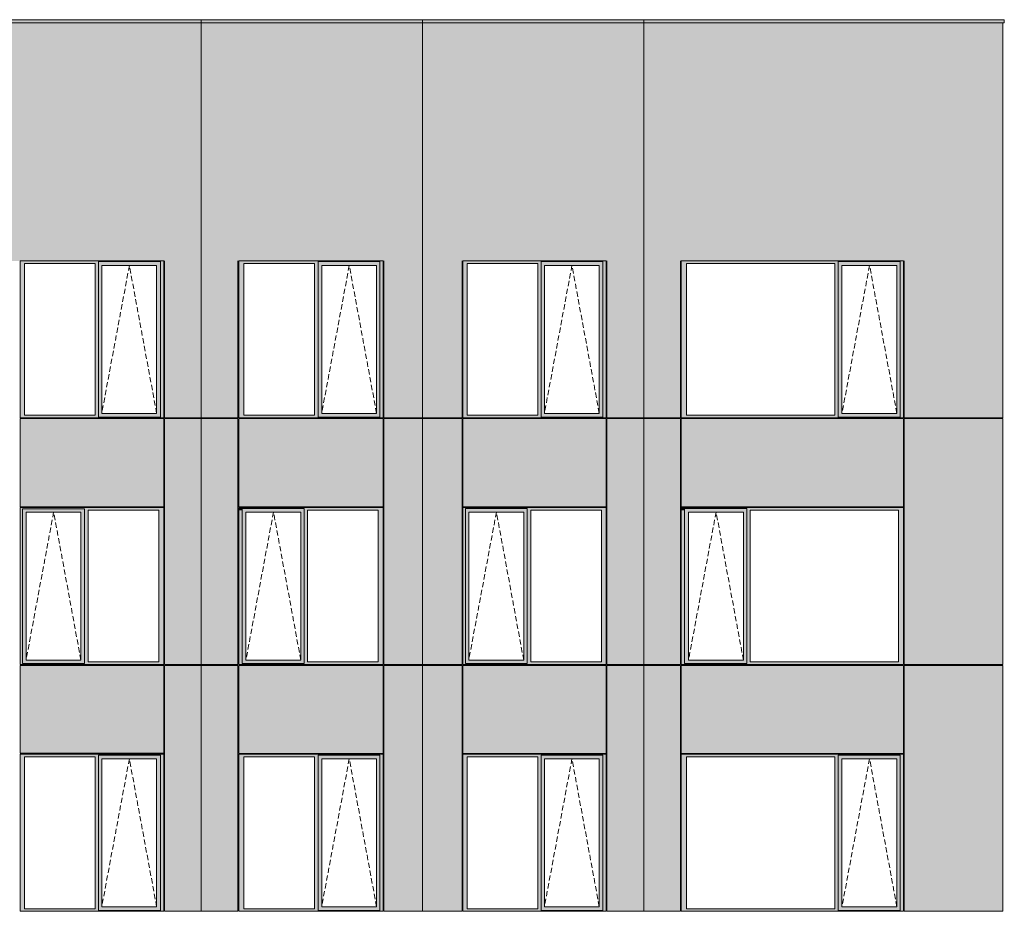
# Model space of a CAD drawing. Header units: millimetres. Extents: x -2957 to 755902, y -5565 to 302042.
# Tile 64 of 65: x 317574 to 330743, y 106798 to 118725. Entities that reach past the tile are written whole.
import ezdxf

# ---------------------------------------------------------------- set-up
doc = ezdxf.new("R2010")
doc.units = ezdxf.units.MM
doc.header["$MEASUREMENT"] = 0
doc.linetypes.add('OO_EOIAAY', pattern=[105.833361, 70.555568, -35.277793])
doc.layers.add('0_Ном._пера__1', color=7, linetype='Continuous', lineweight=0)
doc.layers.add('0_Ном._пера__120', color=7, linetype='Continuous', lineweight=0)
doc.layers.add('АР-Стены_внешние_.АР_Ном._пера__214', color=7, linetype='Continuous', lineweight=0, true_color=0xe2eaf1)

msp = doc.modelspace()

# ---------------------------------------------------------------- hatches: boundary and pattern name
at = {"layer": '0_Ном._пера__1', "linetype": 'Continuous', "lineweight": 0, "true_color": 0x000000}
for points in [[(317578.745, 115498.425), (317578.745, 115463.425), (317638.373, 115463.425), (318582.652, 115463.425), (318626.947, 115463.425), (318626.947, 115488.425), (319458.706, 115488.425), (319458.706, 115463.425), (319503.001, 115463.425), (319503.001, 115498.425)], [(320502.967, 115498.425), (320502.967, 115463.425), (320571.872, 115463.425), (321516.125, 115463.425), (321564.826, 115463.425), (321564.826, 115488.425), (322392.202, 115488.425), (322392.202, 115463.425), (322436.498, 115463.425), (322436.498, 115498.425)], [(325418.155, 115498.425), (323500.678, 115498.425), (323500.678, 115463.425), (323558.363, 115463.425), (324502.639, 115463.425), (324546.934, 115463.425), (324546.934, 115488.425), (325374.299, 115488.425), (325374.299, 115463.425), (325418.155, 115463.425)], [(329395.355, 115498.425), (326422.419, 115498.425), (326422.419, 115463.425), (326491.335, 115463.425), (328474.835, 115463.425), (328519.138, 115463.425), (328519.138, 115488.425), (329351.052, 115488.425), (329351.052, 115463.425), (329395.355, 115463.425)], [(317578.745, 115463.425), (317578.745, 113433.425), (317638.373, 113433.425), (317638.373, 115463.425)], [(318626.947, 115463.425), (318582.652, 115463.425), (318582.652, 113433.425), (318626.947, 113433.425)], [(318626.947, 115488.425), (318626.947, 115438.425), (318671.755, 115438.425), (319405.081, 115438.425), (319458.706, 115438.425), (319458.706, 115488.425)], [(318626.947, 115438.425), (318626.947, 113458.425), (318671.755, 113458.425), (318671.755, 115438.425)], [(319405.963, 115438.425), (319405.963, 113458.425), (319458.706, 113458.425), (319458.706, 115438.425)], [(319458.706, 115463.425), (319458.706, 113433.425), (319503.001, 113433.425), (319503.001, 115463.425)], [(320502.967, 115463.425), (320502.967, 113433.425), (320571.872, 113433.425), (320571.872, 115463.425)], [(321564.826, 115463.425), (321516.125, 115463.425), (321516.125, 113433.425), (321564.826, 113433.425)], [(321564.826, 115488.425), (321564.826, 115438.425), (321614.043, 115438.425), (322347.389, 115438.425), (322392.202, 115438.425), (322392.202, 115488.425)], [(321564.826, 113458.425), (321613.163, 113458.425), (321613.163, 115438.425), (321564.826, 115438.425)], [(322392.202, 115438.425), (322347.389, 115438.425), (322347.389, 113458.425), (322392.202, 113458.425)], [(322392.202, 115463.425), (322392.202, 113433.425), (322436.498, 113433.425), (322436.498, 115463.425)], [(323558.363, 115463.425), (323500.678, 115463.425), (323500.678, 113433.425), (323558.363, 113433.425)], [(324546.934, 115463.425), (324502.639, 115463.425), (324502.639, 113433.425), (324546.934, 113433.425)], [(325374.299, 115488.425), (324546.934, 115488.425), (324546.934, 115438.425), (324591.745, 115438.425), (325325.082, 115438.425), (325374.299, 115438.425)], [(324546.934, 115438.425), (324546.934, 113458.425), (324591.745, 113458.425), (324591.745, 115438.425)], [(325325.963, 115438.425), (325325.963, 113458.425), (325374.299, 113458.425), (325374.299, 115438.425)], [(325374.299, 115463.425), (325374.299, 113433.425), (325418.155, 113433.425), (325418.155, 115463.425)], [(326422.419, 115463.425), (326422.419, 113433.425), (326491.335, 113433.425), (326491.335, 115463.425)], [(328519.138, 115463.425), (328474.835, 115463.425), (328474.835, 113433.425), (328519.138, 113433.425)], [(328519.174, 115488.425), (328519.174, 115438.425), (328572.747, 115438.425), (329306.209, 115438.425), (329351.052, 115438.425), (329351.052, 115488.425)], [(328519.174, 113458.425), (328571.87, 113458.425), (328571.87, 115438.425), (328519.174, 115438.425)], [(329306.209, 115438.425), (329306.209, 113458.425), (329351.052, 113458.425), (329351.052, 115438.425)], [(329351.052, 113433.425), (329395.355, 113433.425), (329395.355, 115463.425), (329351.052, 115463.425)], [(317638.373, 113433.425), (317578.745, 113433.425), (317578.745, 113398.425), (319503.001, 113398.425), (319503.001, 113433.425), (319458.706, 113433.425), (319458.706, 113408.425), (318626.947, 113408.425), (318626.947, 113433.425), (318582.652, 113433.425)], [(318626.947, 113458.425), (318626.947, 113408.425), (319458.706, 113408.425), (319458.706, 113458.425), (319405.081, 113458.425), (318671.755, 113458.425)], [(320571.872, 113433.425), (320502.967, 113433.425), (320502.967, 113398.425), (322436.498, 113398.425), (322436.498, 113433.425), (322392.202, 113433.425), (322392.202, 113408.425), (321564.826, 113408.425), (321564.826, 113433.425), (321516.125, 113433.425)], [(321614.043, 113458.425), (321564.826, 113458.425), (321564.826, 113408.425), (322392.202, 113408.425), (322392.202, 113458.425), (322347.389, 113458.425)], [(323500.678, 113398.425), (325418.155, 113398.425), (325418.155, 113433.425), (325374.299, 113433.425), (325374.299, 113408.425), (324546.934, 113408.425), (324546.934, 113433.425), (324502.639, 113433.425), (323558.363, 113433.425), (323500.678, 113433.425)], [(324546.934, 113458.425), (324546.934, 113408.425), (325374.299, 113408.425), (325374.299, 113458.425), (325325.082, 113458.425), (324591.745, 113458.425)], [(326422.419, 113433.425), (326422.419, 113398.425), (329395.355, 113398.425), (329395.355, 113433.425), (329351.052, 113433.425), (329351.052, 113408.425), (328519.138, 113408.425), (328519.138, 113433.425), (328474.835, 113433.425), (326491.335, 113433.425)], [(328519.174, 113408.425), (329351.052, 113408.425), (329351.052, 113458.425), (329306.209, 113458.425), (328572.747, 113458.425), (328519.174, 113458.425)], [(317578.695, 112198.425), (317578.695, 112163.425), (317613.765, 112163.425), (317613.765, 112188.425), (318441.115, 112188.425), (318441.115, 112163.425), (318489.818, 112163.425), (319434.098, 112163.425), (319503.001, 112163.425), (319503.001, 112198.425)], [(317578.695, 112163.425), (317578.695, 110133.425), (317613.765, 110133.425), (317613.765, 112163.425)], [(317613.765, 112188.425), (317613.765, 112138.425), (317658.573, 112138.425), (318391.899, 112138.425), (318441.115, 112138.425), (318441.115, 112188.425)], [(317613.765, 112138.425), (317613.765, 110158.425), (317658.573, 110158.425), (317658.573, 112138.425)], [(318441.115, 112138.425), (318392.78, 112138.425), (318392.78, 110158.425), (318441.115, 110158.425)], [(318441.115, 112163.425), (318441.115, 110133.425), (318489.818, 110133.425), (318489.818, 112163.425)], [(319434.098, 112163.425), (319434.098, 110133.425), (319503.001, 110133.425), (319503.001, 112163.425)], [(320512.242, 112198.425), (320502.967, 112198.425), (320502.967, 112163.425), (320551.668, 112163.425), (320551.668, 112198.425)], [(320502.967, 112163.425), (320502.967, 110133.425), (320551.668, 110133.425), (320551.668, 112163.425)], [(321379.044, 112198.425), (320551.668, 112198.425), (320551.668, 112138.425), (320600.885, 112138.425), (321334.231, 112138.425), (321379.044, 112138.425)], [(320551.668, 112138.425), (320551.668, 110158.425), (320600.005, 110158.425), (320600.005, 112138.425)], [(321334.231, 110158.425), (321379.044, 110158.425), (321379.044, 112138.425), (321334.231, 112138.425)], [(322423.894, 112198.425), (321379.044, 112198.425), (321379.044, 112163.425), (321423.34, 112163.425), (322367.593, 112163.425), (322436.498, 112163.425), (322436.498, 112198.425)], [(321379.044, 112163.425), (321379.044, 110133.425), (321423.34, 110133.425), (321423.34, 112163.425)], [(322367.593, 112163.425), (322367.593, 110133.425), (322436.498, 110133.425), (322436.498, 112163.425)], [(323500.678, 112198.425), (323500.678, 112163.425), (323535.738, 112163.425), (323535.738, 112188.425), (324363.103, 112188.425), (324363.103, 112163.425), (324411.804, 112163.425), (325356.08, 112163.425), (325418.155, 112163.425), (325418.155, 112198.425)], [(323500.678, 112163.425), (323500.678, 110133.425), (323535.738, 110133.425), (323535.738, 112163.425)], [(324363.103, 112188.425), (323535.738, 112188.425), (323535.738, 112138.425), (323580.549, 112138.425), (324313.885, 112138.425), (324363.103, 112138.425)], [(323535.738, 112138.425), (323535.738, 110158.425), (323580.549, 110158.425), (323580.549, 112138.425)], [(324363.103, 112138.425), (324314.767, 112138.425), (324314.767, 110158.425), (324363.103, 110158.425)], [(324363.103, 112163.425), (324363.103, 110133.425), (324411.804, 110133.425), (324411.804, 112163.425)], [(325356.08, 112163.425), (325356.08, 110133.425), (325418.155, 110133.425), (325418.155, 112163.425)], [(326422.419, 112198.425), (326422.419, 112163.425), (326466.722, 112163.425), (326466.722, 112188.425), (326471.105, 112188.425), (326471.105, 112198.425)], [(326422.419, 112163.425), (326422.419, 110133.425), (326466.722, 110133.425), (326466.722, 112163.425)], [(327298.636, 112198.425), (326466.779, 112198.425), (326466.779, 112138.425), (326520.331, 112138.425), (327253.793, 112138.425), (327298.636, 112138.425)], [(326466.779, 112138.425), (326466.779, 110158.425), (326519.454, 110158.425), (326519.454, 112138.425)], [(327253.793, 112138.425), (327253.793, 110158.425), (327298.636, 110158.425), (327298.636, 112138.425)], [(329385.268, 112198.425), (327298.636, 112198.425), (327298.636, 112163.425), (327342.94, 112163.425), (329326.44, 112163.425), (329395.355, 112163.425), (329395.355, 112198.425)], [(327298.636, 110133.425), (327342.94, 110133.425), (327342.94, 112163.425), (327298.636, 112163.425)], [(329326.44, 110133.425), (329395.355, 110133.425), (329395.355, 112163.425), (329326.44, 112163.425)], [(317578.695, 110098.425), (317785.099, 110098.425), (317785.099, 110108.425), (317613.765, 110108.425), (317613.765, 110133.425), (317578.695, 110133.425)], [(317613.765, 110158.425), (317613.765, 110098.425), (318441.115, 110098.425), (318441.115, 110158.425), (318391.899, 110158.425), (317658.573, 110158.425)], [(318441.115, 110098.425), (318631.328, 110098.425), (318815.687, 110098.425), (319492.85, 110098.425), (319503.001, 110098.425), (319503.001, 110133.425), (319434.098, 110133.425), (318489.818, 110133.425), (318441.115, 110133.425), (318441.115, 110108.425)], [(320502.967, 110098.425), (320512.81, 110098.425), (320536.101, 110098.425), (321379.044, 110098.425), (321379.044, 110113), (320551.668, 110113), (320551.668, 110133.425), (320502.967, 110133.425)], [(320600.885, 110158.425), (320551.668, 110158.425), (320551.668, 110113), (321379.044, 110113), (321379.044, 110158.425), (321334.231, 110158.425)], [(321379.044, 110108.425), (321379.044, 110098.425), (321567.297, 110098.425), (321567.3, 110113), (321567.3, 110098.425), (322220.213, 110098.425), (322220.217, 110113), (322220.217, 110098.425), (322436.498, 110098.425), (322436.498, 110133.425), (322367.593, 110133.425), (321423.34, 110133.425), (321379.044, 110133.425)], [(323500.667, 110133.425), (323500.667, 110098.425), (325388.91, 110098.425), (325412.877, 110098.425), (325418.155, 110098.425), (325418.155, 110133.425), (325356.08, 110133.425), (324411.804, 110133.425), (324363.103, 110133.425), (324363.103, 110113), (323535.738, 110113), (323535.738, 110133.425)], [(323535.738, 110158.425), (323535.738, 110113), (324363.103, 110113), (324363.103, 110158.425), (324313.885, 110158.425), (323580.549, 110158.425)], [(326422.419, 110098.425), (326432.264, 110098.425), (326460.035, 110098.425), (327116.026, 110098.425), (327116.026, 110113), (326466.722, 110113), (326466.722, 110133.425), (326422.419, 110133.425)], [(326466.779, 110158.425), (326466.779, 110098.425), (327298.636, 110098.425), (327298.636, 110158.425), (327253.793, 110158.425), (326520.331, 110158.425)], [(327298.636, 110113), (327298.636, 110098.425), (327496.567, 110098.425), (327496.573, 110113), (327496.573, 110098.425), (328152.866, 110098.425), (329385.805, 110098.425), (329395.355, 110098.425), (329395.355, 110133.425), (329326.44, 110133.425), (327342.94, 110133.425), (327298.636, 110133.425)], [(317578.745, 108898.425), (317578.745, 108863.425), (317638.373, 108863.425), (318582.652, 108863.425), (318626.947, 108863.425), (318626.947, 108888.425), (319458.706, 108888.425), (319458.706, 108863.425), (319503.001, 108863.425), (319503.001, 108898.425)], [(317578.745, 108863.425), (317578.745, 106833.425), (317638.373, 106833.425), (317638.373, 108863.425)], [(318626.947, 108863.425), (318582.652, 108863.425), (318582.652, 106833.425), (318626.947, 106833.425)], [(318626.947, 108888.425), (318626.947, 108838.425), (318671.755, 108838.425), (319405.081, 108838.425), (319458.706, 108838.425), (319458.706, 108888.425)], [(318626.947, 108838.425), (318626.947, 106858.425), (318671.755, 106858.425), (318671.755, 108838.425)], [(319405.963, 108838.425), (319405.963, 106858.425), (319458.706, 106858.425), (319458.706, 108838.425)], [(319458.706, 108863.425), (319458.706, 106833.425), (319503.001, 106833.425), (319503.001, 108863.425)], [(320502.967, 108898.425), (320502.967, 108863.425), (320571.872, 108863.425), (321516.125, 108863.425), (321564.826, 108863.425), (321564.826, 108888.425), (322392.202, 108888.425), (322392.202, 108863.425), (322436.498, 108863.425), (322436.498, 108898.425)], [(320502.967, 108863.425), (320502.967, 106833.425), (320571.872, 106833.425), (320571.872, 108863.425)], [(321564.826, 108863.425), (321516.125, 108863.425), (321516.125, 106833.425), (321564.826, 106833.425)], [(321564.826, 108888.425), (321564.826, 108838.425), (321614.043, 108838.425), (322347.389, 108838.425), (322392.202, 108838.425), (322392.202, 108888.425)], [(321564.826, 106858.425), (321613.163, 106858.425), (321613.163, 108838.425), (321564.826, 108838.425)], [(322392.202, 108838.425), (322347.389, 108838.425), (322347.389, 106858.425), (322392.202, 106858.425)], [(322392.202, 108863.425), (322392.202, 106833.425), (322436.498, 106833.425), (322436.498, 108863.425)], [(325418.155, 108898.425), (323500.678, 108898.425), (323500.678, 108863.425), (323558.363, 108863.425), (324502.639, 108863.425), (324546.934, 108863.425), (324546.934, 108888.425), (325374.299, 108888.425), (325374.299, 108863.425), (325418.155, 108863.425)], [(323558.363, 108863.425), (323500.678, 108863.425), (323500.678, 106833.425), (323558.363, 106833.425)], [(324546.934, 108863.425), (324502.639, 108863.425), (324502.639, 106833.425), (324546.934, 106833.425)], [(325374.299, 108888.425), (324546.934, 108888.425), (324546.934, 108838.425), (324591.745, 108838.425), (325325.082, 108838.425), (325374.299, 108838.425)], [(324546.934, 108838.425), (324546.934, 106858.425), (324591.745, 106858.425), (324591.745, 108838.425)], [(325325.963, 108838.425), (325325.963, 106858.425), (325374.299, 106858.425), (325374.299, 108838.425)], [(325374.299, 108863.425), (325374.299, 106833.425), (325418.155, 106833.425), (325418.155, 108863.425)], [(329395.355, 108898.425), (326422.419, 108898.425), (326422.419, 108863.425), (326491.335, 108863.425), (328474.835, 108863.425), (328519.138, 108863.425), (328519.138, 108888.425), (329351.052, 108888.425), (329351.052, 108863.425), (329395.355, 108863.425)], [(326422.419, 108863.425), (326422.419, 106833.425), (326491.335, 106833.425), (326491.335, 108863.425)], [(328519.138, 108863.425), (328474.835, 108863.425), (328474.835, 106833.425), (328519.138, 106833.425)], [(328519.174, 108888.425), (328519.174, 108838.425), (328572.747, 108838.425), (329306.209, 108838.425), (329351.052, 108838.425), (329351.052, 108888.425)], [(328519.174, 106858.425), (328571.87, 106858.425), (328571.87, 108838.425), (328519.174, 108838.425)], [(329306.209, 108838.425), (329306.209, 106858.425), (329351.052, 106858.425), (329351.052, 108838.425)], [(329351.052, 106833.425), (329395.355, 106833.425), (329395.355, 108863.425), (329351.052, 108863.425)], [(317638.373, 106833.425), (317578.745, 106833.425), (317578.745, 106798.425), (319503.001, 106798.425), (319503.001, 106833.425), (319458.706, 106833.425), (319458.706, 106808.425), (318626.947, 106808.425), (318626.947, 106833.425), (318582.652, 106833.425)], [(318626.947, 106858.425), (318626.947, 106808.425), (319458.706, 106808.425), (319458.706, 106858.425), (319405.081, 106858.425), (318671.755, 106858.425)], [(320571.872, 106833.425), (320502.967, 106833.425), (320502.967, 106798.425), (322436.498, 106798.425), (322436.498, 106833.425), (322392.202, 106833.425), (322392.202, 106808.425), (321564.826, 106808.425), (321564.826, 106833.425), (321516.125, 106833.425)], [(321614.043, 106858.425), (321564.826, 106858.425), (321564.826, 106808.425), (322392.202, 106808.425), (322392.202, 106858.425), (322347.389, 106858.425)], [(323500.678, 106798.425), (325418.155, 106798.425), (325418.155, 106833.425), (325374.299, 106833.425), (325374.299, 106808.425), (324546.934, 106808.425), (324546.934, 106833.425), (324502.639, 106833.425), (323558.363, 106833.425), (323500.678, 106833.425)], [(324546.934, 106858.425), (324546.934, 106808.425), (325374.299, 106808.425), (325374.299, 106858.425), (325325.082, 106858.425), (324591.745, 106858.425)], [(326422.419, 106833.425), (326422.419, 106798.425), (329395.355, 106798.425), (329395.355, 106833.425), (329351.052, 106833.425), (329351.052, 106808.425), (328519.138, 106808.425), (328519.138, 106833.425), (328474.835, 106833.425), (326491.335, 106833.425)], [(328519.174, 106808.425), (329351.052, 106808.425), (329351.052, 106858.425), (329306.209, 106858.425), (328572.747, 106858.425), (328519.174, 106858.425)]]:
    msp.add_hatch(color=18, dxfattribs=at).paths.add_polyline_path(points)
at = {"layer": 'АР-Стены_внешние_.АР_Ном._пера__214', "linetype": 'Continuous', "lineweight": 0, "true_color": 0xe5e8eb}
for points in [[(309333.454, 113398.425), (310691.306, 113398.425), (310691.306, 115498.425), (330724.748, 115498.425), (330724.748, 118685), (309333.454, 118685)], [(317042.984, 118685), (320001.685, 118685), (320001.685, 118725), (317042.984, 118725)], [(320001.685, 118685), (322962.984, 118685), (322962.984, 118725), (320001.685, 118725)], [(322962.984, 118685), (325922.991, 118685), (325922.991, 118725), (322962.984, 118725)], [(330743.197, 118725), (325922.991, 118725), (325922.991, 118685), (330743.197, 118685)], [(319513.001, 115498.425), (319513.001, 113398.425), (320001.684, 113398.425), (320001.684, 115498.425)], [(320001.684, 115498.425), (320001.684, 113398.425), (320492.967, 113398.425), (320492.967, 115498.425)], [(322962.984, 113398.425), (322962.984, 115498.425), (322446.498, 115498.425), (322446.498, 113398.425)], [(322962.984, 113398.425), (323104.85, 113398.425), (323104.85, 115498.425), (322962.984, 115498.425)], [(323104.85, 113398.425), (323490.667, 113398.425), (323490.667, 115498.425), (323104.85, 115498.425)], [(325428.155, 115498.425), (325428.155, 113398.425), (325922.984, 113398.425), (325922.984, 115498.425)], [(325922.984, 115498.425), (325922.984, 113398.425), (326412.419, 113398.425), (326412.419, 115498.425)], [(329405.355, 115498.425), (329405.355, 113398.425), (330724.748, 113398.425), (330724.748, 115498.425)], [(317578.745, 113388.348), (317578.745, 112208.425), (319503.001, 112208.425), (319503.001, 113388.348)], [(319513.001, 113388.348), (319513.001, 110098.425), (320001.684, 110098.425), (320001.684, 113388.348)], [(320001.684, 110098.425), (320492.967, 110098.425), (320492.967, 113388.348), (320001.684, 113388.348)], [(320502.967, 113388.425), (320502.967, 112208.425), (322436.498, 112208.425), (322436.498, 113388.425)], [(322962.984, 110098.425), (322962.984, 113388.348), (322446.498, 113388.348), (322446.498, 110098.425)], [(322962.984, 110098.425), (323490.667, 110098.425), (323490.667, 113388.348), (322962.984, 113388.348)], [(323500.678, 113388.348), (323500.678, 112208.425), (325418.155, 112208.425), (325418.155, 113388.348)], [(325922.984, 113388.348), (325428.155, 113388.348), (325428.155, 112198.425), (325428.155, 110098.425), (325922.984, 110098.425)], [(326412.419, 113388.348), (325922.984, 113388.348), (325922.984, 110098.425), (326412.419, 110098.425)], [(326422.419, 112208.425), (329395.355, 112208.425), (329395.355, 113388.348), (326422.419, 113388.348)], [(330724.748, 113388.348), (329405.355, 113388.348), (329405.355, 110098.425), (330724.748, 110098.425)], [(317578.695, 108913), (319503.001, 108913), (319503.001, 110088.425), (317578.695, 110088.425)], [(319513.001, 110088.425), (319513.001, 106798.425), (320001.684, 106798.425), (320001.684, 110088.425)], [(320001.684, 106798.425), (320492.967, 106798.425), (320492.967, 108898.425), (320492.967, 110088.425), (320001.684, 110088.425)], [(320502.967, 108908.425), (322436.498, 108908.425), (322436.498, 110088.425), (322220.217, 110088.425), (321567.297, 110088.425), (320502.967, 110088.425)], [(322446.498, 110088.425), (322446.498, 106798.425), (322962.982, 106798.425), (322962.982, 110088.425)], [(322962.982, 106798.425), (323490.667, 106798.425), (323490.667, 108898.425), (323490.667, 110088.425), (322962.982, 110088.425)], [(323500.667, 108908.425), (325418.155, 108908.425), (325418.155, 110088.425), (325388.91, 110088.425), (323500.667, 110088.425)], [(325428.155, 106798.425), (325922.959, 106798.425), (325922.959, 110088.425), (325428.155, 110088.425)], [(325922.959, 106798.425), (326412.419, 106798.425), (326412.419, 108898.425), (326412.419, 110088.425), (325922.959, 110088.425)], [(326460.035, 110088.425), (326422.419, 110088.425), (326422.419, 108908.425), (329395.355, 108908.425), (329395.355, 110088.425)], [(330724.748, 110088.425), (329405.355, 110088.425), (329405.355, 106798.425), (330724.748, 106798.425)]]:
    msp.add_hatch(color=254, dxfattribs=at).paths.add_polyline_path(points)

# ---------------------------------------------------------------- linework, layer by layer
at = {"layer": '0_Ном._пера__120', "color": 7, "linetype": 'Continuous', "lineweight": 0}
for p, q in [((317042.984, 118725), (320001.685, 118725)), ((317042.984, 118685), (320001.685, 118685)), ((320001.684, 118685), (319503.001, 118685)), ((320001.684, 118685), (320001.684, 110098.425)), ((320502.967, 118685), (320001.684, 118685)), ((320001.685, 118725), (322962.984, 118725)), ((320001.685, 118685), (320001.685, 118725)), ((320001.685, 118685), (322962.984, 118685)), ((322962.984, 118685), (322434.509, 118685)), ((322962.984, 118725), (325922.991, 118725)), ((322962.984, 118685), (322962.984, 118725)), ((322962.984, 113398.425), (322962.984, 118685)), ((322962.984, 118685), (325922.991, 118685)), ((322962.984, 118685), (323104.85, 118685)), ((323491.442, 118685), (323104.85, 118685)), ((325922.984, 118685), (325423.001, 118685)), ((325922.984, 118685), (325922.984, 113398.425)), ((326422.419, 118685), (325922.984, 118685)), ((325922.991, 118725), (330743.197, 118725)), ((325922.991, 118685), (325922.991, 118725)), ((325922.991, 118685), (330743.197, 118685)), ((329395.355, 118685), (330672.266, 118685)), ((330672.266, 118685), (330724.748, 118685)), ((330724.748, 118685), (330724.748, 113398.425)), ((330743.197, 118685), (330743.197, 118725)), ((330743.306, 118685), (330743.306, 118725)), ((317578.745, 113398.425), (317578.745, 115498.425)), ((317578.745, 115498.425), (319503.001, 115498.425)), ((319503.001, 115498.425), (319503.001, 115463.425)), ((319513.001, 113398.425), (319513.001, 115498.425)), ((320492.967, 113398.425), (320492.967, 115498.425)), ((320502.967, 115463.425), (320502.967, 115498.425)), ((320502.967, 115498.425), (320511.858, 115498.425)), ((320511.858, 115498.425), (322423.478, 115498.425)), ((320511.858, 115498.425), (322423.478, 115498.425)), ((322423.478, 115498.425), (322436.498, 115498.425)), ((322436.498, 113398.425), (322436.498, 115498.425)), ((322446.498, 113398.425), (322446.498, 115498.425)), ((323490.667, 113398.425), (323490.667, 115498.425)), ((323500.678, 115498.425), (325418.155, 115498.425)), ((323500.678, 113398.425), (323500.678, 115498.425)), ((325418.155, 113398.425), (325418.155, 115498.425)), ((325428.155, 113398.425), (325428.155, 115498.425)), ((326412.419, 113398.425), (326412.419, 115498.425)), ((326422.419, 115463.425), (326422.419, 115498.425)), ((326422.419, 115498.425), (326431.311, 115498.425)), ((326431.311, 115498.425), (329384.853, 115498.425)), ((326431.311, 115498.425), (329384.853, 115498.425)), ((329384.853, 115498.425), (329395.355, 115498.425)), ((329395.355, 115498.425), (329395.355, 115463.425)), ((329405.355, 113398.425), (329405.355, 115498.425)), ((317638.373, 115463.425), (317638.373, 113433.425)), ((318582.652, 115463.425), (317638.373, 115463.425)), ((318582.652, 113433.425), (318582.652, 115463.425)), ((319458.706, 115488.425), (318626.947, 115488.425)), ((318626.947, 115488.425), (318626.947, 115463.425)), ((318626.947, 115463.425), (318626.947, 113433.425)), ((318671.755, 115438.425), (318671.755, 113458.425)), ((318672.637, 115438.425), (318671.755, 115438.425)), ((318672.637, 115438.425), (319405.963, 115438.425)), ((319405.963, 115438.425), (319405.963, 113458.425)), ((319458.706, 115463.425), (319458.706, 115488.425)), ((319458.706, 115463.425), (319458.706, 113433.425)), ((319503.001, 115463.425), (319503.001, 113433.425)), ((320502.967, 113433.425), (320502.967, 115463.425)), ((320571.872, 115463.425), (320571.872, 113433.425)), ((321516.125, 115463.425), (320571.872, 115463.425)), ((321516.125, 113433.425), (321516.125, 115463.425)), ((321564.826, 115438.425), (321564.826, 115488.425)), ((322392.202, 115488.425), (321564.826, 115488.425)), ((321564.826, 113458.425), (321564.826, 115438.425)), ((321613.163, 113458.425), (321613.163, 115438.425)), ((321613.163, 115438.425), (322346.508, 115438.425)), ((322347.389, 115438.425), (322346.508, 115438.425)), ((322347.389, 113458.425), (322347.389, 115438.425)), ((322392.202, 115463.425), (322392.202, 115488.425)), ((322392.202, 115463.425), (322392.202, 113433.425)), ((323558.363, 115463.425), (323558.363, 113433.425)), ((324502.639, 115463.425), (323558.363, 115463.425)), ((324502.639, 113433.425), (324502.639, 115463.425)), ((325374.299, 115488.425), (324546.934, 115488.425)), ((324546.934, 115488.425), (324546.934, 115463.425)), ((324546.934, 115463.425), (324546.934, 113433.425)), ((324591.745, 115438.425), (324591.745, 113458.425)), ((324592.626, 115438.425), (324591.745, 115438.425)), ((324592.626, 115438.425), (325325.963, 115438.425)), ((325325.963, 115438.425), (325325.963, 113458.425)), ((325374.299, 115488.425), (325374.299, 115438.425)), ((325374.299, 115438.425), (325374.299, 113458.425)), ((326422.419, 113433.425), (326422.419, 115463.425)), ((326491.335, 115463.425), (326491.335, 113433.425)), ((328474.835, 115463.425), (326491.335, 115463.425)), ((328474.835, 113433.425), (328474.835, 115463.425)), ((329351.052, 115488.425), (328519.138, 115488.425)), ((328519.138, 115488.425), (328519.138, 115463.425)), ((328519.138, 115463.425), (328519.138, 113433.425)), ((328571.87, 113458.425), (328571.87, 115438.425)), ((328571.87, 115438.425), (329305.333, 115438.425)), ((329306.209, 115438.425), (329305.333, 115438.425)), ((329306.209, 113458.425), (329306.209, 115438.425)), ((329351.052, 115463.425), (329351.052, 115488.425)), ((329351.052, 115463.425), (329351.052, 113433.425)), ((329395.355, 115463.425), (329395.355, 113433.425)), ((319503.001, 113398.425), (317578.745, 113398.425)), ((317578.745, 113388.425), (317578.745, 112208.425)), ((319503.001, 113388.425), (317578.745, 113388.425)), ((317638.373, 113433.425), (318582.652, 113433.425)), ((318626.947, 113433.425), (318626.947, 113408.425)), ((318626.947, 113408.425), (319458.706, 113408.425)), ((318671.755, 113458.425), (318672.637, 113458.425)), ((319405.963, 113458.425), (318672.637, 113458.425)), ((319458.706, 113433.425), (319458.706, 113408.425)), ((319494.184, 113398.425), (319503.001, 113398.425)), ((319503.001, 113433.425), (319503.001, 113398.425)), ((319503.001, 113388.425), (319503.001, 112208.425)), ((320001.684, 113398.425), (319513.001, 113398.425)), ((320001.684, 113388.348), (319513.001, 113388.348)), ((319513.001, 110098.425), (319513.001, 113388.348)), ((320001.68, 113388.348), (320001.68, 113398.425)), ((320492.967, 113398.425), (320001.684, 113398.425)), ((320492.967, 113388.348), (320001.684, 113388.348)), ((320492.967, 113388.348), (320492.967, 110098.425)), ((320502.967, 113398.425), (320502.967, 113433.425)), ((322434.509, 113398.425), (320502.967, 113398.425)), ((320511.776, 113398.425), (320502.967, 113398.425)), ((322436.498, 113388.348), (320502.967, 113388.348)), ((320502.967, 112208.425), (320502.967, 113388.348)), ((320571.872, 113433.425), (321516.125, 113433.425)), ((321564.826, 113408.425), (321564.826, 113458.425)), ((321564.826, 113408.425), (322392.202, 113408.425)), ((322346.508, 113458.425), (321613.163, 113458.425)), ((322346.508, 113458.425), (322347.389, 113458.425)), ((322392.202, 113433.425), (322392.202, 113408.425)), ((322436.498, 113388.348), (322436.498, 112208.425)), ((322962.984, 113398.425), (322446.498, 113398.425)), ((322962.984, 113388.348), (322446.498, 113388.348)), ((322446.498, 110098.425), (322446.498, 113388.348)), ((322962.982, 113398.425), (322962.982, 113388.348)), ((323104.85, 113398.425), (322962.984, 113398.425)), ((322962.984, 113388.348), (323104.85, 113388.348)), ((322962.984, 110098.425), (322962.984, 113388.348)), ((323490.667, 113398.425), (323104.85, 113398.425)), ((323490.667, 113388.348), (323104.85, 113388.348)), ((323490.667, 112163.425), (323490.667, 113388.348)), ((325418.155, 113398.425), (323500.678, 113398.425)), ((323500.678, 113388.348), (323500.678, 112208.425)), ((325418.155, 113388.348), (323500.678, 113388.348)), ((323558.363, 113433.425), (324502.639, 113433.425)), ((324546.934, 113433.425), (324546.934, 113408.425)), ((324546.934, 113408.425), (325374.299, 113408.425)), ((324591.745, 113458.425), (324592.626, 113458.425)), ((325325.963, 113458.425), (324592.626, 113458.425)), ((325374.299, 113458.425), (325374.299, 113408.425)), ((325418.155, 113388.348), (325418.155, 112208.425)), ((325418.155, 113388.348), (325418.155, 112208.425)), ((325922.984, 113398.425), (325428.155, 113398.425)), ((325922.984, 113388.348), (325428.155, 113388.348)), ((325428.155, 113388.348), (325428.155, 110098.425)), ((325922.959, 113388.348), (325922.959, 113398.425)), ((326412.419, 113398.425), (325922.984, 113398.425)), ((326412.419, 113388.348), (325922.984, 113388.348)), ((325922.984, 113388.348), (325922.984, 110098.425)), ((326412.419, 113388.348), (326412.419, 110098.425)), ((326422.419, 113398.425), (326422.419, 113433.425)), ((329395.355, 113398.425), (326422.419, 113398.425)), ((326422.419, 113388.348), (326422.419, 112208.425)), ((329395.355, 113388.348), (326422.419, 113388.348)), ((326491.335, 113433.425), (328474.835, 113433.425)), ((328519.138, 113433.425), (328519.138, 113408.425)), ((328519.138, 113408.425), (329351.052, 113408.425)), ((329305.333, 113458.425), (328571.87, 113458.425)), ((329305.333, 113458.425), (329306.209, 113458.425)), ((329351.052, 113433.425), (329351.052, 113408.425)), ((329395.355, 113433.425), (329395.355, 113398.425)), ((329395.355, 113388.348), (329395.355, 112208.425)), ((329405.355, 113398.425), (330672.266, 113398.425)), ((329405.355, 113388.348), (330672.266, 113388.348)), ((329405.355, 110098.425), (329405.355, 113388.348)), ((330662.834, 113398.425), (330662.834, 113388.348)), ((330724.748, 113398.425), (330672.266, 113398.425)), ((330672.266, 113388.348), (330724.748, 113388.348)), ((330724.748, 113388.348), (330724.748, 110098.425)), ((317578.745, 112208.425), (319503.001, 112208.425)), ((322436.498, 112208.425), (320502.967, 112208.425)), ((323500.678, 112208.425), (325418.155, 112208.425)), ((326422.419, 112208.425), (329395.355, 112208.425)), ((317578.745, 112198.425), (317578.695, 110098.425)), ((319492.282, 112198.425), (317578.745, 112198.425)), ((317613.765, 112183.849), (317613.765, 110133.425)), ((317613.765, 112183.849), (318441.115, 112183.849)), ((318392.78, 112138.425), (317658.573, 112138.425)), ((317658.573, 110158.425), (317658.573, 112138.425)), ((317658.573, 112138.425), (317659.455, 112138.425)), ((318392.78, 110158.425), (318392.78, 112138.425)), ((318441.115, 112138.425), (318441.115, 112183.849)), ((318441.115, 110158.425), (318441.115, 112138.425)), ((318489.818, 110133.425), (318489.818, 112163.425)), ((318489.818, 112163.425), (319434.098, 112163.425)), ((319434.098, 112163.425), (319434.098, 110133.425)), ((319503.001, 112198.425), (319492.282, 112198.425)), ((319503.001, 112163.425), (319503.001, 112198.425)), ((319503.001, 110133.425), (319503.001, 112163.425)), ((320512.242, 112198.425), (320502.967, 112198.425)), ((320502.967, 112198.425), (320502.967, 112163.425)), ((320502.967, 112163.425), (320502.967, 110133.425)), ((322423.862, 112198.425), (320512.242, 112198.425)), ((320551.668, 112188.425), (320551.668, 112138.425)), ((320551.668, 112188.425), (321379.044, 112188.425)), ((320551.668, 112188.425), (321379.044, 112188.425)), ((320551.668, 112138.425), (320551.668, 110158.425)), ((321333.35, 112138.425), (320600.005, 112138.425)), ((320600.005, 112138.425), (320600.005, 110158.425)), ((321333.35, 112138.425), (321334.231, 112138.425)), ((321334.231, 112138.425), (321334.231, 110158.425)), ((321379.044, 112188.425), (321379.044, 112163.425)), ((321379.044, 112163.425), (321379.044, 110133.425)), ((321423.34, 110133.425), (321423.34, 112163.425)), ((321423.34, 112163.425), (322367.593, 112163.425)), ((322367.593, 112163.425), (322367.593, 110133.425)), ((322434.509, 112198.425), (322423.862, 112198.425)), ((322436.498, 112198.425), (322434.509, 112198.425)), ((322436.498, 112163.425), (322436.498, 112198.425)), ((322436.498, 110133.425), (322436.498, 112163.425)), ((323490.667, 112163.425), (323490.667, 110133.425)), ((325418.155, 112198.425), (323500.667, 112198.425)), ((323500.667, 112198.425), (323500.667, 110098.425)), ((323535.738, 112188.425), (324363.103, 112188.425)), ((323535.738, 112163.425), (323535.738, 112188.425)), ((323535.738, 112163.425), (323535.738, 110113)), ((323580.549, 110158.425), (323580.549, 112138.425)), ((323580.549, 112138.425), (323581.43, 112138.425)), ((324314.767, 112138.425), (323581.43, 112138.425)), ((324314.767, 110158.425), (324314.767, 112138.425)), ((324363.103, 112138.425), (324363.103, 112188.425)), ((324363.103, 110158.425), (324363.103, 112138.425)), ((324411.804, 110133.425), (324411.804, 112163.425)), ((324411.804, 112163.425), (325356.08, 112163.425)), ((325356.08, 112163.425), (325356.08, 110133.425)), ((325418.155, 112198.425), (325418.155, 110098.425)), ((326431.695, 112198.425), (326422.419, 112198.425)), ((326422.419, 112198.425), (326422.419, 112163.425)), ((326422.419, 112163.425), (326422.419, 110133.425)), ((329385.237, 112198.425), (326431.695, 112198.425)), ((326466.722, 112188.425), (327298.636, 112188.425)), ((326466.722, 112163.425), (326466.722, 112188.425)), ((326466.722, 112188.425), (327298.636, 112188.425)), ((326466.722, 112163.425), (326466.722, 110133.425)), ((327252.917, 112138.425), (326519.454, 112138.425)), ((326519.454, 112138.425), (326519.454, 110158.425)), ((327252.917, 112138.425), (327253.793, 112138.425)), ((327253.793, 112138.425), (327253.793, 110158.425)), ((327298.636, 112188.425), (327298.636, 112163.425)), ((327298.636, 112163.425), (327298.636, 110133.425)), ((327342.94, 110133.425), (327342.94, 112163.425)), ((327342.94, 112163.425), (329326.44, 112163.425)), ((329326.44, 112163.425), (329326.44, 110133.425)), ((329395.355, 112198.425), (329385.237, 112198.425)), ((329395.355, 112163.425), (329395.355, 112198.425)), ((329395.355, 110133.425), (329395.355, 112163.425)), ((319503.001, 110098.425), (317578.695, 110098.425)), ((317613.765, 110133.425), (317613.765, 110113)), ((317613.765, 110113), (318441.115, 110113)), ((317659.455, 110158.425), (317658.573, 110158.425)), ((317659.455, 110158.425), (318392.78, 110158.425)), ((318441.115, 110113), (318441.115, 110158.425)), ((319434.098, 110133.425), (318489.818, 110133.425)), ((319492.85, 110098.425), (319503.001, 110098.425)), ((319494.184, 110098.425), (319503.001, 110098.425)), ((319503.001, 110098.425), (319503.001, 110133.425)), ((320001.684, 110098.425), (319513.001, 110098.425)), ((320001.68, 110093.497), (320001.68, 110098.425)), ((320492.967, 110098.425), (320001.684, 110098.425)), ((320502.967, 110133.425), (320502.967, 110098.425)), ((320502.967, 110098.425), (320512.81, 110098.425)), ((320511.776, 110098.425), (320502.967, 110098.425)), ((320512.81, 110098.425), (322424.431, 110098.425)), ((320551.668, 110158.425), (320551.668, 110113)), ((320551.668, 110113), (321379.044, 110113)), ((320600.005, 110158.425), (321333.35, 110158.425)), ((321334.231, 110158.425), (321333.35, 110158.425)), ((321379.044, 110133.425), (321379.044, 110113)), ((322367.593, 110133.425), (321423.34, 110133.425)), ((322424.431, 110098.425), (322434.509, 110098.425)), ((322434.509, 110098.425), (322436.498, 110098.425)), ((322436.498, 110098.425), (322436.498, 110133.425)), ((322962.984, 110098.425), (322446.498, 110098.425)), ((322962.982, 110098.425), (322962.982, 110093.497)), ((323104.85, 110098.425), (322962.984, 110098.425)), ((323490.667, 110098.425), (323104.85, 110098.425)), ((323490.667, 110133.425), (323490.667, 110098.425)), ((323500.667, 110098.425), (325418.155, 110098.425)), ((324363.103, 110113), (323535.738, 110113)), ((323581.43, 110158.425), (323580.549, 110158.425)), ((323581.43, 110158.425), (324314.767, 110158.425)), ((324363.103, 110113), (324363.103, 110158.425)), ((325356.08, 110133.425), (324411.804, 110133.425)), ((325922.984, 110098.425), (325428.155, 110098.425)), ((325922.959, 110093.497), (325922.959, 110098.425)), ((326412.419, 110098.425), (325922.984, 110098.425)), ((326422.419, 110133.425), (326422.419, 110098.425)), ((326422.419, 110098.425), (326432.264, 110098.425)), ((326432.264, 110098.425), (329385.805, 110098.425)), ((326466.722, 110133.425), (326466.722, 110113)), ((326466.722, 110113), (327298.636, 110113)), ((326519.454, 110158.425), (327252.917, 110158.425)), ((327253.793, 110158.425), (327252.917, 110158.425)), ((327298.636, 110133.425), (327298.636, 110113)), ((329326.44, 110133.425), (327342.94, 110133.425)), ((329385.805, 110098.425), (329395.355, 110098.425)), ((329395.355, 110098.425), (329395.355, 110133.425)), ((329405.355, 110098.425), (330724.748, 110098.425)), ((330662.834, 110098.425), (330662.834, 110088.425)), ((317578.695, 108913), (317578.695, 110088.425)), ((317578.695, 110088.425), (319503.001, 110088.425)), ((319503.001, 110088.425), (319503.001, 108913)), ((320010.908, 110088.425), (319513.001, 110088.425)), ((319513.001, 106798.425), (319513.001, 110088.425)), ((320001.684, 110093.497), (320001.684, 106798.425)), ((320492.967, 110088.425), (320010.908, 110088.425)), ((320492.967, 106798.425), (320492.967, 110088.425)), ((320502.967, 108908.425), (320502.967, 110088.425)), ((320502.967, 110088.425), (322436.498, 110088.425)), ((322436.498, 108908.425), (322436.498, 110088.425)), ((322972.209, 110088.425), (322446.498, 110088.425)), ((322446.498, 106798.425), (322446.498, 110088.425)), ((322962.982, 106798.425), (322962.982, 110093.497)), ((322972.209, 110088.425), (323114.075, 110088.425)), ((323490.667, 110088.425), (323114.075, 110088.425)), ((323490.667, 106798.425), (323490.667, 110088.425)), ((323500.667, 108908.425), (323500.667, 110088.425)), ((323500.667, 110088.425), (325418.155, 110088.425)), ((325418.155, 110088.425), (325418.155, 108908.425)), ((325932.209, 110088.425), (325428.155, 110088.425)), ((325428.155, 110088.425), (325428.155, 106798.425)), ((325922.959, 110093.497), (325922.959, 106798.425)), ((326412.419, 110088.425), (325932.209, 110088.425)), ((326412.419, 106798.425), (326412.419, 110088.425)), ((326422.419, 110088.425), (326422.419, 108908.425)), ((326422.419, 110088.425), (329395.355, 110088.425)), ((329395.355, 110088.425), (329395.355, 108908.425)), ((329405.355, 110088.425), (330724.748, 110088.425)), ((329405.355, 110088.425), (329405.355, 106798.425)), ((330724.748, 110088.425), (330724.748, 106798.425)), ((317579.313, 108913), (317578.695, 108913)), ((317579.313, 108913), (319503.001, 108913)), ((317578.745, 106798.425), (317578.745, 108898.425)), ((317578.745, 108898.425), (319503.001, 108898.425)), ((317638.373, 108863.425), (317638.373, 106833.425)), ((318582.652, 108863.425), (317638.373, 108863.425)), ((318582.652, 106833.425), (318582.652, 108863.425)), ((319458.706, 108888.425), (318626.947, 108888.425)), ((318626.947, 108888.425), (318626.947, 108863.425)), ((318626.947, 108863.425), (318626.947, 106833.425)), ((318671.755, 108838.425), (318671.755, 106858.425)), ((318672.637, 108838.425), (318671.755, 108838.425)), ((318672.637, 108838.425), (319405.963, 108838.425)), ((319405.963, 108838.425), (319405.963, 106858.425)), ((319458.706, 108863.425), (319458.706, 108888.425)), ((319458.706, 108863.425), (319458.706, 106833.425)), ((319503.001, 108898.425), (319503.001, 108863.425)), ((319503.001, 108863.425), (319503.001, 106833.425)), ((320502.967, 108908.425), (322436.498, 108908.425)), ((320502.967, 108863.425), (320502.967, 108898.425)), ((320502.967, 108898.425), (320511.858, 108898.425)), ((320502.967, 106833.425), (320502.967, 108863.425)), ((320511.858, 108898.425), (322423.478, 108898.425)), ((320511.858, 108898.425), (322423.478, 108898.425)), ((320571.872, 108863.425), (320571.872, 106833.425)), ((321516.125, 108863.425), (320571.872, 108863.425)), ((321516.125, 106833.425), (321516.125, 108863.425)), ((321564.826, 108838.425), (321564.826, 108888.425)), ((322392.202, 108888.425), (321564.826, 108888.425)), ((321564.826, 106858.425), (321564.826, 108838.425)), ((321613.163, 106858.425), (321613.163, 108838.425)), ((321613.163, 108838.425), (322346.508, 108838.425)), ((322347.389, 108838.425), (322346.508, 108838.425)), ((322347.389, 106858.425), (322347.389, 108838.425)), ((322392.202, 108863.425), (322392.202, 108888.425)), ((322392.202, 108863.425), (322392.202, 106833.425)), ((322423.478, 108898.425), (322436.498, 108898.425)), ((322436.498, 106798.425), (322436.498, 108898.425)), ((323500.667, 108908.425), (325418.155, 108908.425)), ((323500.678, 108898.425), (325418.155, 108898.425)), ((323500.678, 106798.425), (323500.678, 108898.425)), ((323558.363, 108863.425), (323558.363, 106833.425)), ((324502.639, 108863.425), (323558.363, 108863.425)), ((324502.639, 106833.425), (324502.639, 108863.425)), ((325374.299, 108888.425), (324546.934, 108888.425)), ((324546.934, 108888.425), (324546.934, 108863.425)), ((324546.934, 108863.425), (324546.934, 106833.425)), ((324591.745, 108838.425), (324591.745, 106858.425)), ((324592.626, 108838.425), (324591.745, 108838.425)), ((324592.626, 108838.425), (325325.963, 108838.425)), ((325325.963, 108838.425), (325325.963, 106858.425)), ((325374.299, 108888.425), (325374.299, 108838.425)), ((325374.299, 108838.425), (325374.299, 106858.425)), ((325418.155, 106798.425), (325418.155, 108898.425)), ((326422.419, 108908.425), (329395.355, 108908.425)), ((326422.419, 108863.425), (326422.419, 108898.425)), ((326422.419, 108898.425), (326431.311, 108898.425)), ((326422.419, 106833.425), (326422.419, 108863.425)), ((326431.311, 108898.425), (329384.853, 108898.425)), ((326431.311, 108898.425), (329384.853, 108898.425)), ((326491.335, 108863.425), (326491.335, 106833.425)), ((328474.835, 108863.425), (326491.335, 108863.425)), ((328474.835, 106833.425), (328474.835, 108863.425)), ((329351.052, 108888.425), (328519.138, 108888.425)), ((328519.138, 108888.425), (328519.138, 108863.425)), ((328519.138, 108863.425), (328519.138, 106833.425)), ((328571.87, 106858.425), (328571.87, 108838.425)), ((328571.87, 108838.425), (329305.333, 108838.425)), ((329306.209, 108838.425), (329305.333, 108838.425)), ((329306.209, 106858.425), (329306.209, 108838.425)), ((329351.052, 108863.425), (329351.052, 108888.425)), ((329351.052, 108863.425), (329351.052, 106833.425)), ((329384.853, 108898.425), (329395.355, 108898.425)), ((329395.355, 108898.425), (329395.355, 108863.425)), ((329395.355, 108863.425), (329395.355, 106833.425)), ((317638.373, 106833.425), (318582.652, 106833.425)), ((318626.947, 106833.425), (318626.947, 106808.425)), ((318626.947, 106808.425), (319458.706, 106808.425)), ((318671.755, 106858.425), (318672.637, 106858.425)), ((319405.963, 106858.425), (318672.637, 106858.425)), ((319458.706, 106833.425), (319458.706, 106808.425)), ((319503.001, 106833.425), (319503.001, 106798.425)), ((320502.967, 106798.425), (320502.967, 106833.425)), ((320571.872, 106833.425), (321516.125, 106833.425)), ((321564.826, 106808.425), (321564.826, 106858.425)), ((321564.826, 106808.425), (322392.202, 106808.425)), ((322346.508, 106858.425), (321613.163, 106858.425)), ((322346.508, 106858.425), (322347.389, 106858.425)), ((322392.202, 106833.425), (322392.202, 106808.425)), ((323558.363, 106833.425), (324502.639, 106833.425)), ((324546.934, 106833.425), (324546.934, 106808.425)), ((324546.934, 106808.425), (325374.299, 106808.425)), ((324591.745, 106858.425), (324592.626, 106858.425)), ((325325.963, 106858.425), (324592.626, 106858.425)), ((325374.299, 106858.425), (325374.299, 106808.425)), ((326422.419, 106798.425), (326422.419, 106833.425)), ((326491.335, 106833.425), (328474.835, 106833.425)), ((328519.138, 106833.425), (328519.138, 106808.425)), ((328519.138, 106808.425), (329351.052, 106808.425)), ((329305.333, 106858.425), (328571.87, 106858.425)), ((329305.333, 106858.425), (329306.209, 106858.425)), ((329351.052, 106833.425), (329351.052, 106808.425)), ((329395.355, 106833.425), (329395.355, 106798.425)), ((319503.001, 106798.425), (317578.745, 106798.425)), ((319494.184, 106798.425), (319503.001, 106798.425)), ((320001.684, 106798.425), (319513.001, 106798.425)), ((320492.967, 106798.425), (320001.684, 106798.425)), ((322436.498, 106798.425), (320502.967, 106798.425)), ((320511.776, 106798.425), (320502.967, 106798.425)), ((322972.209, 106798.425), (322446.498, 106798.425)), ((323114.075, 106798.425), (322972.209, 106798.425)), ((323490.667, 106798.425), (323114.075, 106798.425)), ((325418.155, 106798.425), (323500.678, 106798.425)), ((325932.209, 106798.425), (325428.155, 106798.425)), ((326412.419, 106798.425), (325932.209, 106798.425)), ((329395.355, 106798.425), (326422.419, 106798.425)), ((329405.355, 106798.425), (330724.748, 106798.425))]:
    msp.add_line(p, q, dxfattribs=at)
at = {"layer": '0_Ном._пера__120', "color": 7, "linetype": 'OO_EOIAAY', "lineweight": 0}
for p, q in [((319040.776, 115438.425), (318671.755, 113458.425)), ((319405.963, 113458.425), (319040.776, 115438.425)), ((321982.183, 115438.425), (321613.163, 113458.425)), ((322347.389, 113458.425), (321982.183, 115438.425)), ((324960.766, 115438.425), (324591.745, 113458.425)), ((325325.963, 113458.425), (324960.766, 115438.425)), ((328940.891, 115438.425), (328571.87, 113458.425)), ((329306.209, 113458.425), (328940.891, 115438.425)), ((318028.476, 112138.425), (317659.455, 110158.425)), ((318392.78, 110158.425), (318028.476, 112138.425)), ((320969.025, 112138.425), (320600.005, 110158.425)), ((321334.231, 110158.425), (320969.025, 112138.425)), ((323950.451, 112138.425), (323580.549, 110158.425)), ((324314.767, 110158.425), (323950.451, 112138.425)), ((326888.475, 112138.425), (326519.454, 110158.425)), ((327253.793, 110158.425), (326888.475, 112138.425)), ((319040.776, 108838.425), (318671.755, 106858.425)), ((319405.963, 106858.425), (319040.776, 108838.425)), ((321982.183, 108838.425), (321613.163, 106858.425)), ((322347.389, 106858.425), (321982.183, 108838.425)), ((324960.766, 108838.425), (324591.745, 106858.425)), ((325325.963, 106858.425), (324960.766, 108838.425)), ((328940.891, 108838.425), (328571.87, 106858.425)), ((329306.209, 106858.425), (328940.891, 108838.425))]:
    msp.add_line(p, q, dxfattribs=at)

doc.saveas('drawing.dxf')
